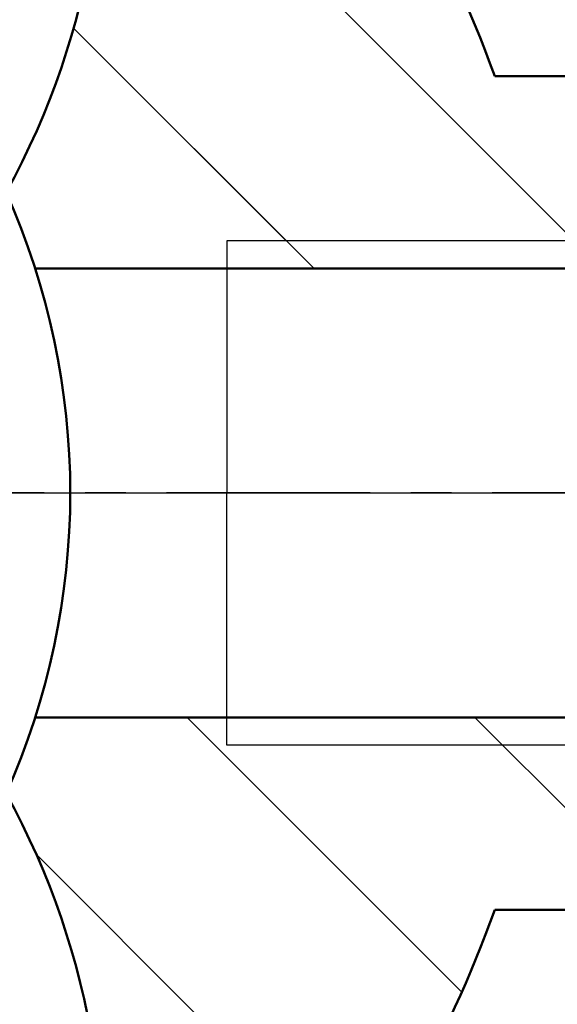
# Model space of a CAD drawing. Header units: millimetres. Extents: x 0 to 420, y -1 to 296.
# Tile 5 of 6: x 354 to 371, y 188 to 219. Entities that reach past the tile are written whole.
import ezdxf

# ---------------------------------------------------------------- set-up
doc = ezdxf.new("R2010")
doc.units = ezdxf.units.MM
doc.header["$LTSCALE"] = 0.2
doc.linetypes.add('CENTER', pattern=[50.800000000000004, 31.75, -6.35, 6.35, -6.35])
doc.layers.add('Thin Line', color=7, linetype='Continuous')
doc.layers.add('点划线', color=3, linetype='CENTER')
for name, color, linetype, lineweight in [('粗实线', 7, 'Continuous', 50), ('细实线', 7, 'Continuous', 25), ('阴影', 7, 'Continuous', 9)]:
    doc.layers.add(name, color=color, linetype=linetype, lineweight=lineweight)
doc.styles.add('尺寸数字', font='gbeitc.shx', dxfattribs={"bigfont": 'gbcbig.shx'})
doc.dimstyles.new("chang'an university", dxfattribs={"dimtxt": 3.5, "dimasz": 2.5, "dimexe": 2, "dimexo": 0, "dimtad": 1, "dimtoh": 1, "dimdec": 1, "dimdsep": 46, "dimtxsty": '尺寸数字', "dimcen": 2.5, "dimclrd": 256, "dimclre": 256, "dimclrt": 256, "dimadec": 0, "dimazin": 0, "dimtfac": 1, "dimtdec": 1, "dimtmove": 1, "dimatfit": 3, "dimfxl": 1, "dimlwd": -1, "dimlwe": -1, "dimarcsym": 0})
pattern_1 = [(135, (0, 0), (-4.490128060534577, -4.490128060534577), [])]

# ---------------------------------------------------------------- blocks, each defined once
blk = doc.blocks.new('*D51')
at = {"layer": 'Defpoints', "color": 0, "transparency": 16777216}
for p in [(332.8651389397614, 204.2747535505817), (332.8651389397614, 140.2747535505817), (407.7234465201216, 140.2747535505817)]:
    blk.add_point(p, dxfattribs=at)
at = {"layer": 'Thin Line', "transparency": 16777216}
for p, q in [((332.8651389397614, 204.2747535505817), (409.7234465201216, 204.2747535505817)), ((407.7234465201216, 201.7747535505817), (407.7234465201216, 142.7747535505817)), ((332.8651389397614, 140.2747535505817), (409.7234465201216, 140.2747535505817))]:
    blk.add_line(p, q, dxfattribs=at)
for points in [[(407.3067798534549, 201.7747535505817), (408.1401131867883, 201.7747535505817), (407.7234465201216, 204.2747535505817)], [(407.3067798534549, 142.7747535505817), (408.1401131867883, 142.7747535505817), (407.7234465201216, 140.2747535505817)]]:
    blk.add_solid(points, dxfattribs=at)
at = {"layer": 'Thin Line', "transparency": 16777216, "insert": (405.3484465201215, 172.2747535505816), "char_height": 3.5, "attachment_point": 5, "rotation": 90, "style": '尺寸数字'}
blk.add_mtext('64', dxfattribs=at)

msp = doc.modelspace()

# ---------------------------------------------------------------- hatches: boundary and pattern name
at = {"layer": '阴影'}
h = msp.add_hatch(dxfattribs=at)
h.set_pattern_fill('ANSI31', color=256, scale=2, angle=90)
h.set_pattern_definition(pattern_1)
h.paths.add_polyline_path([(273.0217231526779, 153.2747535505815), (268.0217231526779, 153.2747535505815), (268.0217231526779, 154.2747535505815), (264.8651389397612, 154.2747535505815), (264.8651389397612, 140.2747535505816), (269.8651389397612, 140.2747535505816), (273.0217231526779, 140.2747535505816)])
edge = h.paths.add_edge_path()
edge.add_spline(control_points=[(289.4954200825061, 140.2747535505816), (289.5154570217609, 140.6325850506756), (289.6246279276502, 142.582223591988), (286.5308487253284, 145.7703418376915), (290.3162779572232, 150.373293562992), (288.3706621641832, 153.0527010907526), (287.4805361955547, 154.2747535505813)], knot_values=[0.01168746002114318, 0.01168746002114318, 0.01168746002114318, 0.01168746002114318, 1.077660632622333, 5.819623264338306, 10.73736363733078, 14.86233292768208, 14.86233292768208, 14.86233292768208, 14.86233292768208], degree=3, periodic=0)
edge.add_line((287.4805361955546, 154.2747535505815), (286.0217231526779, 154.2747535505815))
edge.add_line((286.0217231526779, 154.2747535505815), (286.0217231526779, 153.2747535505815))
edge.add_line((286.0217231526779, 153.2747535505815), (281.0217231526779, 153.2747535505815))
edge.add_line((281.0217231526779, 153.2747535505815), (281.0217231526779, 140.2747535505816))
edge.add_line((281.0217231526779, 140.2747535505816), (289.4954200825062, 140.2747535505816))
h.paths.add_polyline_path([(360.0570602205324, 241.9721879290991), (360.1274867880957, 242.240201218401), (360.114403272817, 242.1925857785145), (360.0976165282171, 242.1299415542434), (360.0811237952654, 242.0669094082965), (360.0649031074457, 242.0035029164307)])
h.paths.add_polyline_path([(363.2444513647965, 245.178627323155), (363.5332599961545, 245.2573100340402), (363.5233701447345, 245.2547765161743), (363.4555205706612, 245.2369708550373), (363.3880690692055, 245.2188310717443), (363.3210263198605, 245.2003482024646), (363.2544030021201, 245.1815132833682)])
h.paths.add_polyline_path([(362.9617679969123, 245.092635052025), (363.2398595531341, 245.1772957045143), (363.1882097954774, 245.1623173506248), (363.1224573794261, 245.142751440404), (363.0571564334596, 245.1228065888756), (362.9923176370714, 245.1024738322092)])
h.paths.add_polyline_path([(363.537869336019, 245.2584908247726), (363.8313066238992, 245.3304889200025), (363.7985355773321, 245.3228372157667), (363.729200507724, 245.3062784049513), (363.6602207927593, 245.289421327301), (363.5916071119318, 245.2722570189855)])
h.paths.add_polyline_path([(362.6841955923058, 244.9978270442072), (362.954397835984, 245.0902614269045), (362.9279516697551, 245.0817442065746), (362.864069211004, 245.0606087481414), (362.8006809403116, 245.0390584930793), (362.7377975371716, 245.0170844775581)])
h.paths.add_polyline_path([(363.8393013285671, 245.332355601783), (364.1396068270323, 245.3992083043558), (364.0792158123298, 245.3862690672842), (364.0085661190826, 245.3708136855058), (363.9382290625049, 245.3550958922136), (363.8682153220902, 245.3391067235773)])
h.paths.add_polyline_path([(362.4192290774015, 244.8955319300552), (362.6812362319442, 244.9967638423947), (362.6754296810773, 244.9946777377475), (362.6135880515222, 244.9718293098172), (362.5522833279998, 244.9485302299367), (362.4915261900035, 244.9247715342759), (362.431327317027, 244.9005442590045)])
h.paths.add_polyline_path([(364.1431536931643, 245.3999682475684), (364.4511194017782, 245.4627138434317), (364.4367800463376, 245.4599235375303), (364.3647273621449, 245.4456457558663), (364.2929339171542, 245.4311503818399), (364.221410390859, 245.416428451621), (364.1501674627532, 245.4014710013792)])
h.paths.add_polyline_path([(362.1656634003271, 244.7844656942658), (362.4141511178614, 244.8934281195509), (362.3716973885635, 244.8758394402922), (362.3126470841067, 244.8506481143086), (362.25418708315, 244.8249613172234), (362.1963280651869, 244.7987700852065)])
h.paths.add_polyline_path([(364.4572108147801, 245.4638991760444), (364.7663245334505, 245.5221299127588), (364.7273695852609, 245.5150380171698), (364.6543867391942, 245.5015409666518), (364.5816204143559, 245.4878621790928), (364.5090812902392, 245.4739926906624)])
h.paths.add_polyline_path([(361.9200322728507, 244.661838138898), (362.1593030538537, 244.7814987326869), (362.1390807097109, 244.7720654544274), (362.0824556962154, 244.7448384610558), (362.026463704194, 244.7170801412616), (361.9711154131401, 244.6887815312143)])
h.paths.add_polyline_path([(364.7745170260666, 245.523621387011), (365.0895966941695, 245.5791535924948), (365.0212525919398, 245.5673881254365), (364.9475104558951, 245.55452838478), (364.8739421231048, 245.5415227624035), (364.8005582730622, 245.5283622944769)])
h.paths.add_polyline_path([(361.691250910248, 244.5307297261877), (361.9187427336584, 244.6611579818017), (361.9164215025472, 244.6599336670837), (361.8623926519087, 244.6305275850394), (361.8090395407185, 244.6005543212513), (361.7563728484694, 244.5700049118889), (361.7044032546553, 244.538870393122)])
h.paths.add_polyline_path([(365.0915844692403, 245.5794957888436), (365.4112209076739, 245.6329182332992), (365.3921965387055, 245.6298123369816), (365.3177455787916, 245.6175475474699), (365.2434150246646, 245.6051816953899), (365.169215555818, 245.5927058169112), (365.0951578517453, 245.5801109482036)])
h.paths.add_polyline_path([(361.4747941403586, 244.3878411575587), (361.6862533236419, 244.5276364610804), (361.6531414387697, 244.5071418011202), (361.6025980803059, 244.4748101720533), (361.5527838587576, 244.441866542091), (361.5037094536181, 244.408301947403)])
h.paths.add_polyline_path([(365.4186380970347, 245.6341291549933), (365.7360402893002, 245.6851945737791), (365.6909908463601, 245.67804014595), (365.6161650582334, 245.6660899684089), (365.5414169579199, 245.6540745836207), (365.4667572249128, 245.6419850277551)])
h.paths.add_polyline_path([(361.2694899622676, 244.2305819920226), (361.4697451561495, 244.3842684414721), (361.4553855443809, 244.374107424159), (361.4078228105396, 244.3392740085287), (361.3610319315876, 244.3037927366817), (361.3150235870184, 244.2676546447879), (361.2698084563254, 244.2308507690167)])
h.paths.add_polyline_path([(365.7443269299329, 245.6865105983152), (366.065911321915, 245.7371266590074), (365.990857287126, 245.725368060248), (365.9158275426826, 245.7135890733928), (365.840832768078, 245.7017807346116), (365.765883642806, 245.6899340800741)])
h.paths.add_polyline_path([(361.0842952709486, 244.0642556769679), (361.2693022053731, 244.2304235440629), (361.2253972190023, 244.1933721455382), (361.1818005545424, 244.1552098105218), (361.1390291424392, 244.1163548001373), (361.0970936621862, 244.0767981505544)])
h.paths.add_polyline_path([(360.912998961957, 243.8827349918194), (361.0799200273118, 244.0599679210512), (361.0560047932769, 244.0365308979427), (361.0157732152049, 243.9955440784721), (360.9764096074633, 243.9538287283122), (360.9379246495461, 243.9113758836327)])
h.paths.add_polyline_path([(359.3756743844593, 239.2835796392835), (359.3869769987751, 239.3161292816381), (359.3714476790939, 239.2726977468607)])
h.paths.add_polyline_path([(360.7571630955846, 243.685055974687), (360.9094421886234, 243.8786480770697), (360.9003290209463, 243.8681765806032), (360.8636334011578, 243.8242218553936), (360.8278484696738, 243.7795027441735), (360.7929849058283, 243.7340102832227), (360.7590474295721, 243.6877396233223)])
h.paths.add_polyline_path([(359.4866732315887, 239.6168153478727), (359.4978876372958, 239.653921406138), (359.4889560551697, 239.6251452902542), (359.4899395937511, 239.6280990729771)])
h.paths.add_polyline_path([(360.6212010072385, 243.4766025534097), (360.7561312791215, 243.6835864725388), (360.7260190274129, 243.6407009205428), (360.6938777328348, 243.5929077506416), (360.6626015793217, 243.544373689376), (360.6321686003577, 243.4951123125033)])
h.paths.add_polyline_path([(359.5920754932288, 239.9805369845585), (359.5958295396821, 239.9945730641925), (359.5924573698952, 239.9822491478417), (359.5929719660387, 239.9840268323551)])
h.paths.add_polyline_path([(360.4989923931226, 243.2524838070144), (360.6178682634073, 243.4709779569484), (360.6025568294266, 243.4451371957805), (360.5737443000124, 243.3944619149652), (360.545709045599, 243.3431000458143), (360.5184290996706, 243.2910651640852)])
h.paths.add_polyline_path([(359.6880664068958, 240.3542166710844), (359.7001071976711, 240.4047403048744), (359.6835485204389, 240.3363872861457), (359.685031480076, 240.3424021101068)])
h.paths.add_polyline_path([(360.3900732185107, 243.0152207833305), (360.4968456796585, 243.2482226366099), (360.4918824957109, 243.2383708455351), (360.4660472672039, 243.1850306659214), (360.4409014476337, 243.1310582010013), (360.4164230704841, 243.0764670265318), (360.3925901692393, 243.0212707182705)])
h.paths.add_polyline_path([(359.7702951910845, 240.7060494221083), (359.7791831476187, 240.74570960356), (359.7637903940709, 240.6776671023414), (359.7697464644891, 240.703709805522)])
h.paths.add_polyline_path([(360.2942919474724, 242.7698132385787), (360.3888216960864, 243.0122125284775), (360.369380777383, 242.9654828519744), (360.3467729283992, 242.9091170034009), (360.324744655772, 242.8521867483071), (360.3032739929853, 242.7947056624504)])
h.paths.add_polyline_path([(359.8296464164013, 240.9727044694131), (359.8393009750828, 241.0167155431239), (359.8244455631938, 240.9491658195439)])
h.paths.add_polyline_path([(359.8470463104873, 241.0520232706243), (359.9227762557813, 241.3967572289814), (359.9128260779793, 241.3518356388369), (359.898148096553, 241.2852073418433), (359.8834785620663, 241.218367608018), (359.8687955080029, 241.1513300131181), (359.8540769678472, 241.084108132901), (359.8393009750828, 241.0167155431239)])
h.paths.add_polyline_path([(360.2072874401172, 242.5114214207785), (360.2918813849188, 242.7631327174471), (360.2823389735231, 242.736687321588), (360.2619176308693, 242.6781453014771), (360.2419879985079, 242.619093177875), (360.2225281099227, 242.5595445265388)])
h.paths.add_polyline_path([(359.9242653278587, 241.4034798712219), (359.9883494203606, 241.6866336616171), (359.9871115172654, 241.6813304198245), (359.9720618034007, 241.6159629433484), (359.9571303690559, 241.5503161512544), (359.9422952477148, 241.4844036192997), (359.9275344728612, 241.4182389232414)])
h.paths.add_polyline_path([(360.1287450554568, 242.2447804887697), (360.2060704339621, 242.5075786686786), (360.2035159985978, 242.4995129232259), (360.1849296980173, 242.4390119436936), (360.166747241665, 242.3780551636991), (360.1489466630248, 242.3166561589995), (360.1315059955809, 242.2548285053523)])
h.paths.add_polyline_path([(359.989015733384, 241.689488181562), (360.055219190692, 241.9648370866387), (360.0489324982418, 241.9397356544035), (360.0331900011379, 241.875621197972), (360.0176536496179, 241.8111731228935), (360.0023014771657, 241.7464050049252)])
edge = h.paths.add_edge_path()
edge.add_arc((332.8651389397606, 204.2747535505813), 38.50000000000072, 10.47568169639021, 33.0557311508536)
edge.add_line((365.1335445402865, 225.2747535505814), (362.5244557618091, 225.2747535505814))
edge.add_arc((332.5244557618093, 225.2747535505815), 29.99999999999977, 0, 27.07165323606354)
edge.add_line((359.237597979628, 238.9278862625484), (359.2409197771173, 238.9356237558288))
edge.add_line((359.2409197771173, 238.9356237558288), (359.2451930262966, 238.9453280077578))
edge.add_line((359.2451930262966, 238.9453280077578), (359.2603518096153, 238.9828936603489))
edge.add_line((359.2603518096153, 238.9828936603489), (359.2328997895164, 238.9169427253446))
edge.add_line((359.2328997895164, 238.9169427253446), (359.2047005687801, 238.8512580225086))
edge.add_line((359.2047005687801, 238.8512580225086), (359.1757595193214, 238.7858583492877))
edge.add_line((359.1757595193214, 238.7858583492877), (359.1460828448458, 238.7207626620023))
edge.add_line((359.1460828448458, 238.7207626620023), (359.1156767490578, 238.6559899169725))
edge.add_line((359.1156767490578, 238.6559899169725), (359.0845474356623, 238.5915590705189))
edge.add_line((359.0845474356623, 238.5915590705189), (359.0527011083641, 238.5274890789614))
edge.add_line((359.0527011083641, 238.5274890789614), (359.0201439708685, 238.4637988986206))
edge.add_line((359.0201439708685, 238.4637988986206), (358.9868822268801, 238.4005074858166))
edge.add_line((358.9868822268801, 238.4005074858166), (358.9529220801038, 238.3376337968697))
edge.add_line((358.9529220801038, 238.3376337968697), (358.9182697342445, 238.2751967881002))
edge.add_line((358.9182697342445, 238.2751967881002), (358.8829313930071, 238.2132154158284))
edge.add_line((358.8829313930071, 238.2132154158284), (358.8469132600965, 238.1517086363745))
edge.add_line((358.8469132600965, 238.1517086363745), (358.8102215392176, 238.0906954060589))
edge.add_line((358.8102215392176, 238.0906954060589), (358.7728624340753, 238.0301946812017))
edge.add_line((358.7728624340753, 238.0301946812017), (358.7348421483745, 237.9702254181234))
edge.add_line((358.7348421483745, 237.9702254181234), (358.69616688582, 237.910806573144))
edge.add_line((358.69616688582, 237.910806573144), (358.6568428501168, 237.851957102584))
edge.add_line((358.6568428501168, 237.851957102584), (358.6168762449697, 237.7936959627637))
edge.add_line((358.6168762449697, 237.7936959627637), (358.5762732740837, 237.7360421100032))
edge.add_line((358.5762732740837, 237.7360421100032), (358.5350401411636, 237.6790145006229))
edge.add_line((358.5350401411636, 237.6790145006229), (358.4931830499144, 237.622632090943))
edge.add_line((358.4931830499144, 237.622632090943), (358.4507082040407, 237.5669138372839))
edge.add_line((358.4507082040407, 237.5669138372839), (358.4076218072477, 237.5118786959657))
edge.add_line((358.4076218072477, 237.5118786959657), (358.3639300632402, 237.4575456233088))
edge.add_line((358.3639300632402, 237.4575456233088), (358.319639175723, 237.4039335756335))
edge.add_line((358.319639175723, 237.4039335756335), (358.2747553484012, 237.3510615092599))
edge.add_line((358.2747553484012, 237.3510615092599), (358.2292847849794, 237.2989483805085))
edge.add_line((358.2292847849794, 237.2989483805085), (358.1832336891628, 237.2476131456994))
edge.add_line((358.1832336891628, 237.2476131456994), (358.136608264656, 237.197074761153))
edge.add_line((358.136608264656, 237.197074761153), (358.0894147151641, 237.1473521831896))
edge.add_line((358.0894147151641, 237.1473521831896), (358.041659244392, 237.0984643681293))
edge.add_line((358.041659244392, 237.0984643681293), (357.9933480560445, 237.0504302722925))
edge.add_line((357.9933480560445, 237.0504302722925), (357.9444873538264, 237.0032688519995))
edge.add_line((357.9444873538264, 237.0032688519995), (357.8950833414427, 236.9569990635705))
edge.add_line((357.8950833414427, 236.9569990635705), (357.8451422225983, 236.9116398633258))
edge.add_line((357.8451422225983, 236.9116398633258), (357.794670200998, 236.8672102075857))
edge.add_line((357.794670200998, 236.8672102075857), (357.7436734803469, 236.8237290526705))
edge.add_line((357.7436734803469, 236.8237290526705), (357.6921582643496, 236.7812153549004))
edge.add_line((357.6921582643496, 236.7812153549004), (357.6401307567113, 236.7396880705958))
edge.add_line((357.6401307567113, 236.7396880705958), (357.5875971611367, 236.6991661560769))
edge.add_line((357.5875971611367, 236.6991661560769), (357.5345636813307, 236.6596685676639))
edge.add_line((357.5345636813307, 236.6596685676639), (357.4810365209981, 236.6212142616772))
edge.add_line((357.4810365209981, 236.6212142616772), (357.427021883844, 236.583822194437))
edge.add_line((357.427021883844, 236.583822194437), (357.3725259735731, 236.5475113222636))
edge.add_line((357.3725259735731, 236.5475113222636), (357.3175549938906, 236.5123006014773))
edge.add_line((357.3175549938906, 236.5123006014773), (357.262115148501, 236.4782089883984))
edge.add_line((357.262115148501, 236.4782089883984), (357.2062126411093, 236.4452554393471))
edge.add_line((357.2062126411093, 236.4452554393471), (357.1498536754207, 236.4134589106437))
edge.add_line((357.1498536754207, 236.4134589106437), (357.0930444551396, 236.3828383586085))
edge.add_line((357.0930444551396, 236.3828383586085), (357.0357911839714, 236.3534127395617))
edge.add_line((357.0357911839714, 236.3534127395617), (356.9781000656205, 236.3252010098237))
edge.add_line((356.9781000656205, 236.3252010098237), (356.9199773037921, 236.2982221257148))
edge.add_line((356.9199773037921, 236.2982221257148), (356.8614291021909, 236.2724950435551))
edge.add_line((356.8614291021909, 236.2724950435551), (356.8024616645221, 236.248038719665))
edge.add_line((356.8024616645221, 236.248038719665), (356.7430811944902, 236.2248721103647))
edge.add_line((356.7430811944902, 236.2248721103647), (356.6832938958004, 236.2030141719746))
edge.add_line((356.6832938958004, 236.2030141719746), (356.6231059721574, 236.1824838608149))
edge.add_line((356.6231059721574, 236.1824838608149), (356.5625236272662, 236.1633001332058))
edge.add_line((356.5625236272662, 236.1633001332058), (356.5015530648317, 236.1454819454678))
edge.add_line((356.5015530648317, 236.1454819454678), (356.4402004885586, 236.1290482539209))
edge.add_line((356.4402004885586, 236.1290482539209), (356.3784724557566, 236.1140138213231))
edge.add_line((356.3784724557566, 236.1140138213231), (356.3163787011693, 236.1003557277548))
edge.add_line((356.3163787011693, 236.1003557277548), (356.2539306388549, 236.0880311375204))
edge.add_line((356.2539306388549, 236.0880311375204), (356.1911396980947, 236.0769970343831))
edge.add_line((356.1911396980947, 236.0769970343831), (356.1280173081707, 236.0672104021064))
edge.add_line((356.1280173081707, 236.0672104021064), (356.064574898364, 236.0586282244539))
edge.add_line((356.064574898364, 236.0586282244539), (356.0008238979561, 236.0512074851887))
edge.add_line((356.0008238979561, 236.0512074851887), (355.9367757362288, 236.0449051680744))
edge.add_line((355.9367757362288, 236.0449051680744), (355.8724418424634, 236.0396782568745))
edge.add_line((355.8724418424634, 236.0396782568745), (355.8078336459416, 236.0354837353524))
edge.add_line((355.8078336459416, 236.0354837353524), (355.7429625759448, 236.0322785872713))
edge.add_line((355.7429625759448, 236.0322785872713), (355.6778400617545, 236.030019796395))
edge.add_line((355.6778400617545, 236.030019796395), (355.6124775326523, 236.0286643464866))
edge.add_line((355.6124775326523, 236.0286643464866), (355.5468864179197, 236.0281692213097))
edge.add_line((355.5468864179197, 236.0281692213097), (355.4810781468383, 236.0284914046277))
edge.add_line((355.4810781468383, 236.0284914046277), (355.4150641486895, 236.029587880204))
edge.add_line((355.4150641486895, 236.029587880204), (355.3488558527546, 236.0314156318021))
edge.add_line((355.3488558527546, 236.0314156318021), (355.2824646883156, 236.0339316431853))
edge.add_line((355.2824646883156, 236.0339316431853), (355.2159020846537, 236.0370928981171))
edge.add_line((355.2159020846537, 236.0370928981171), (355.1491794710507, 236.0408563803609))
edge.add_line((355.1491794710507, 236.0408563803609), (355.0823082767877, 236.0451790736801))
edge.add_line((355.0823082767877, 236.0451790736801), (355.0152999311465, 236.0500179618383))
edge.add_line((355.0152999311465, 236.0500179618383), (354.9481658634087, 236.0553300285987))
edge.add_line((354.9481658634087, 236.0553300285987), (354.8809175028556, 236.061072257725))
edge.add_line((354.8809175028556, 236.061072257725), (354.8135662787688, 236.0672016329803))
edge.add_line((354.8135662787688, 236.0672016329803), (354.74612362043, 236.0736751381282))
edge.add_line((354.74612362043, 236.0736751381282), (354.6786009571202, 236.0804497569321))
edge.add_line((354.6786009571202, 236.0804497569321), (354.6110097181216, 236.0874824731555))
edge.add_line((354.6110097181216, 236.0874824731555), (354.5433613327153, 236.0947302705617))
edge.add_line((354.5433613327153, 236.0947302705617), (354.4756672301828, 236.1021501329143))
edge.add_line((354.4756672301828, 236.1021501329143), (354.4079388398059, 236.1096990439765))
edge.add_line((354.4079388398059, 236.1096990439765), (354.3401875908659, 236.1173339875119))
edge.add_line((354.3401875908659, 236.1173339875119), (354.2724249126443, 236.1250119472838))
edge.add_arc((332.8651389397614, 225.2747535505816), 23.99999999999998, -28.95529060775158, 26.87811880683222, ccw=False)
edge.add_arc((332.8651389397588, 204.2747535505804), 23.00000000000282, 17.71893187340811, 24.070944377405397, ccw=False)
edge.add_line((354.774041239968, 211.2747535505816), (370.7234273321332, 211.2747535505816))
h = msp.add_hatch(dxfattribs=at)
h.set_pattern_fill('ANSI31', color=256, scale=2, angle=90)
h.set_pattern_definition(pattern_1)
h.paths.add_polyline_path([(360.0570602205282, 241.9721879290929), (360.1274867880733, 242.2402012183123), (360.114403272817, 242.1925857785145), (360.0976165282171, 242.1299415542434), (360.0811237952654, 242.0669094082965), (360.0649031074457, 242.0035029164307)])
h.paths.add_polyline_path([(363.2444513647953, 245.178627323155), (363.5332599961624, 245.2573100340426), (363.5233701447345, 245.2547765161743), (363.4555205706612, 245.2369708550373), (363.3880690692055, 245.2188310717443), (363.3210263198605, 245.2003482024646), (363.2544030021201, 245.1815132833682)])
h.paths.add_polyline_path([(362.9617679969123, 245.0926350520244), (363.2398595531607, 245.1772957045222), (363.1882097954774, 245.1623173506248), (363.1224573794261, 245.142751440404), (363.0571564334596, 245.1228065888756), (362.9923176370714, 245.1024738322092)])
h.paths.add_polyline_path([(363.5378693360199, 245.258490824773), (363.831306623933, 245.3304889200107), (363.7985355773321, 245.3228372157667), (363.729200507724, 245.3062784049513), (363.6602207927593, 245.289421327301), (363.5916071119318, 245.2722570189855)])
h.paths.add_polyline_path([(362.6841955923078, 244.9978270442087), (362.9543978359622, 245.0902614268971), (362.9279516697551, 245.0817442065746), (362.864069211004, 245.0606087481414), (362.8006809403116, 245.0390584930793), (362.7377975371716, 245.0170844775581)])
h.paths.add_polyline_path([(363.8393013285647, 245.3323556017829), (364.1396068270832, 245.3992083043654), (364.0792158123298, 245.3862690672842), (364.0085661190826, 245.3708136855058), (363.9382290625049, 245.3550958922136), (363.8682153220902, 245.3391067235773)])
h.paths.add_polyline_path([(362.4192290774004, 244.8955319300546), (362.6812362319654, 244.9967638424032), (362.6754296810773, 244.9946777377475), (362.6135880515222, 244.9718293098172), (362.5522833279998, 244.9485302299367), (362.4915261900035, 244.9247715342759), (362.431327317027, 244.9005442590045)])
h.paths.add_polyline_path([(364.1431536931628, 245.3999682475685), (364.4511194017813, 245.4627138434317), (364.4367800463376, 245.4599235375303), (364.3647273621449, 245.4456457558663), (364.2929339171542, 245.4311503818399), (364.221410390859, 245.416428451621), (364.1501674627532, 245.4014710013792)])
h.paths.add_polyline_path([(362.1656634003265, 244.7844656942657), (362.4141511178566, 244.8934281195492), (362.3716973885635, 244.8758394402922), (362.3126470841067, 244.8506481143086), (362.25418708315, 244.8249613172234), (362.1963280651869, 244.7987700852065)])
h.paths.add_polyline_path([(364.4572108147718, 245.4638991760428), (364.7663245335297, 245.5221299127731), (364.7273695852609, 245.5150380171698), (364.6543867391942, 245.5015409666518), (364.5816204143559, 245.4878621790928), (364.5090812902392, 245.4739926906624)])
h.paths.add_polyline_path([(361.9200322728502, 244.6618381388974), (362.1593030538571, 244.7814987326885), (362.1390807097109, 244.7720654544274), (362.0824556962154, 244.7448384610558), (362.026463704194, 244.7170801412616), (361.9711154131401, 244.6887815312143)])
h.paths.add_polyline_path([(364.7745170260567, 245.5236213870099), (365.0895966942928, 245.5791535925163), (365.0212525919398, 245.5673881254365), (364.9475104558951, 245.55452838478), (364.8739421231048, 245.5415227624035), (364.8005582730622, 245.5283622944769)])
h.paths.add_polyline_path([(361.6912509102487, 244.5307297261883), (361.9187427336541, 244.6611579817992), (361.9164215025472, 244.6599336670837), (361.8623926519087, 244.6305275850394), (361.8090395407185, 244.6005543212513), (361.7563728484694, 244.5700049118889), (361.7044032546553, 244.538870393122)])
h.paths.add_polyline_path([(365.0915844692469, 245.5794957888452), (365.4112209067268, 245.6329182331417), (365.3921965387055, 245.6298123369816), (365.3177455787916, 245.6175475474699), (365.2434150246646, 245.6051816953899), (365.169215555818, 245.5927058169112), (365.0951578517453, 245.5801109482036)])
h.paths.add_polyline_path([(361.4747941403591, 244.387841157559), (361.6862533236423, 244.5276364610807), (361.6531414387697, 244.5071418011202), (361.6025980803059, 244.4748101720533), (361.5527838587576, 244.441866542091), (361.5037094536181, 244.408301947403)])
h.paths.add_polyline_path([(365.4186380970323, 245.6341291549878), (365.7360402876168, 245.6851945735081), (365.6909908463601, 245.67804014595), (365.6161650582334, 245.6660899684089), (365.5414169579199, 245.6540745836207), (365.4667572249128, 245.6419850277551)])
h.paths.add_polyline_path([(361.2694899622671, 244.2305819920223), (361.4697451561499, 244.3842684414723), (361.4553855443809, 244.374107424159), (361.4078228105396, 244.3392740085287), (361.3610319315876, 244.3037927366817), (361.3150235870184, 244.2676546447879), (361.2698084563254, 244.2308507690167)])
h.paths.add_polyline_path([(365.7443269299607, 245.6865105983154), (366.065911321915, 245.7371266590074), (365.990857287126, 245.725368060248), (365.9158275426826, 245.7135890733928), (365.840832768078, 245.7017807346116), (365.765883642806, 245.6899340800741)])
h.paths.add_polyline_path([(361.0842952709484, 244.0642556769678), (361.2693022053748, 244.230423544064), (361.2253972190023, 244.1933721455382), (361.1818005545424, 244.1552098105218), (361.1390291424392, 244.1163548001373), (361.0970936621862, 244.0767981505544)])
h.paths.add_polyline_path([(360.9129989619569, 243.8827349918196), (361.0799200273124, 244.0599679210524), (361.0560047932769, 244.0365308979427), (361.0157732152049, 243.9955440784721), (360.9764096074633, 243.9538287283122), (360.9379246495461, 243.9113758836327)])
h.paths.add_polyline_path([(359.3756743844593, 239.2835796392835), (359.3869769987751, 239.3161292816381), (359.3714476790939, 239.2726977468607)])
h.paths.add_polyline_path([(360.7571630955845, 243.6850559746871), (360.9094421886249, 243.8786480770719), (360.9003290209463, 243.8681765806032), (360.8636334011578, 243.8242218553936), (360.8278484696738, 243.7795027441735), (360.7929849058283, 243.7340102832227), (360.7590474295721, 243.6877396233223)])
h.paths.add_polyline_path([(359.4866732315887, 239.6168153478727), (359.4978876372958, 239.653921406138), (359.4889560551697, 239.6251452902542), (359.4899395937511, 239.6280990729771)])
h.paths.add_polyline_path([(360.6212010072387, 243.4766025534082), (360.7561312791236, 243.6835864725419), (360.7260190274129, 243.6407009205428), (360.6938777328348, 243.5929077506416), (360.6626015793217, 243.544373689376), (360.6321686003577, 243.4951123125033)])
h.paths.add_polyline_path([(359.5920754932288, 239.9805369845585), (359.5958295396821, 239.9945730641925), (359.5924573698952, 239.9822491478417), (359.5929719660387, 239.9840268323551)])
h.paths.add_polyline_path([(360.498992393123, 243.2524838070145), (360.6178682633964, 243.4709779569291), (360.6025568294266, 243.4451371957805), (360.5737443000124, 243.3944619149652), (360.545709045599, 243.3431000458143), (360.5184290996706, 243.2910651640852)])
h.paths.add_polyline_path([(359.6880664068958, 240.3542166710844), (359.7001071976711, 240.4047403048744), (359.6835485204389, 240.3363872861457), (359.685031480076, 240.3424021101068)])
h.paths.add_polyline_path([(360.3900732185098, 243.0152207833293), (360.4968456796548, 243.248222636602), (360.4918824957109, 243.2383708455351), (360.4660472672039, 243.1850306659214), (360.4409014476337, 243.1310582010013), (360.4164230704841, 243.0764670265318), (360.3925901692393, 243.0212707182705)])
h.paths.add_polyline_path([(359.7702951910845, 240.7060494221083), (359.7791831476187, 240.74570960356), (359.7637903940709, 240.6776671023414), (359.7697464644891, 240.703709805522)])
h.paths.add_polyline_path([(360.2942919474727, 242.76981323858), (360.3888216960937, 243.0122125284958), (360.369380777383, 242.9654828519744), (360.3467729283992, 242.9091170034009), (360.324744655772, 242.8521867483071), (360.3032739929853, 242.7947056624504)])
h.paths.add_polyline_path([(359.8296464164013, 240.9727044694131), (359.8393009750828, 241.0167155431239), (359.8244455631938, 240.9491658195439)])
h.paths.add_polyline_path([(359.8470463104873, 241.0520232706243), (359.9227762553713, 241.3967572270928), (359.9128260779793, 241.3518356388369), (359.898148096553, 241.2852073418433), (359.8834785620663, 241.218367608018), (359.8687955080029, 241.1513300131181), (359.8540769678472, 241.084108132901), (359.8393009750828, 241.0167155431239)])
h.paths.add_polyline_path([(360.2072874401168, 242.5114214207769), (360.2918813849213, 242.7631327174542), (360.2823389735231, 242.736687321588), (360.2619176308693, 242.6781453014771), (360.2419879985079, 242.619093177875), (360.2225281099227, 242.5595445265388)])
h.paths.add_polyline_path([(359.9242653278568, 241.4034798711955), (359.988349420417, 241.6866336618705), (359.9871115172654, 241.6813304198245), (359.9720618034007, 241.6159629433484), (359.9571303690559, 241.5503161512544), (359.9422952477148, 241.4844036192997), (359.9275344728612, 241.4182389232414)])
h.paths.add_polyline_path([(360.128745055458, 242.24478048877), (360.2060704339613, 242.5075786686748), (360.2035159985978, 242.4995129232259), (360.1849296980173, 242.4390119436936), (360.166747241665, 242.3780551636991), (360.1489466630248, 242.3166561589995), (360.1315059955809, 242.2548285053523)])
h.paths.add_polyline_path([(359.9890157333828, 241.6894881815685), (360.0552191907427, 241.9648370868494), (360.0489324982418, 241.9397356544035), (360.0331900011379, 241.875621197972), (360.0176536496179, 241.8111731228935), (360.0023014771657, 241.7464050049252)])
edge = h.paths.add_edge_path()
edge.add_line((380.8651389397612, 217.2747535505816), (369.1039303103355, 217.2747535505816))
edge.add_arc((332.8651389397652, 204.2747535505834), 38.49999999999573, 19.73451489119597, 33.05573115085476)
edge.add_line((365.1335445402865, 225.2747535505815), (362.5244557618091, 225.2747535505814))
edge.add_arc((332.5244557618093, 225.2747535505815), 29.99999999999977, 0, 27.07165323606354)
edge.add_line((359.237597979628, 238.9278862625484), (359.2409197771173, 238.9356237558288))
edge.add_line((359.2409197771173, 238.9356237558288), (359.2451930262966, 238.9453280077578))
edge.add_line((359.2451930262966, 238.9453280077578), (359.2603518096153, 238.9828936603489))
edge.add_line((359.2603518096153, 238.9828936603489), (359.2328997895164, 238.9169427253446))
edge.add_line((359.2328997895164, 238.9169427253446), (359.2047005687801, 238.8512580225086))
edge.add_line((359.2047005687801, 238.8512580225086), (359.1757595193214, 238.7858583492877))
edge.add_line((359.1757595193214, 238.7858583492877), (359.1460828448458, 238.7207626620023))
edge.add_line((359.1460828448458, 238.7207626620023), (359.1156767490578, 238.6559899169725))
edge.add_line((359.1156767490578, 238.6559899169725), (359.0845474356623, 238.5915590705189))
edge.add_line((359.0845474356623, 238.5915590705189), (359.0527011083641, 238.5274890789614))
edge.add_line((359.0527011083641, 238.5274890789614), (359.0201439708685, 238.4637988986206))
edge.add_line((359.0201439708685, 238.4637988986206), (358.9868822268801, 238.4005074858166))
edge.add_line((358.9868822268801, 238.4005074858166), (358.9529220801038, 238.3376337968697))
edge.add_line((358.9529220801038, 238.3376337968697), (358.9182697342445, 238.2751967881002))
edge.add_line((358.9182697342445, 238.2751967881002), (358.8829313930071, 238.2132154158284))
edge.add_line((358.8829313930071, 238.2132154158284), (358.8469132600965, 238.1517086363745))
edge.add_line((358.8469132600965, 238.1517086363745), (358.8102215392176, 238.0906954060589))
edge.add_line((358.8102215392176, 238.0906954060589), (358.7728624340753, 238.0301946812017))
edge.add_line((358.7728624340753, 238.0301946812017), (358.7348421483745, 237.9702254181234))
edge.add_line((358.7348421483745, 237.9702254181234), (358.69616688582, 237.910806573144))
edge.add_line((358.69616688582, 237.910806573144), (358.6568428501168, 237.851957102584))
edge.add_line((358.6568428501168, 237.851957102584), (358.6168762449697, 237.7936959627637))
edge.add_line((358.6168762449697, 237.7936959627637), (358.5762732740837, 237.7360421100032))
edge.add_line((358.5762732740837, 237.7360421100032), (358.5350401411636, 237.6790145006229))
edge.add_line((358.5350401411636, 237.6790145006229), (358.4931830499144, 237.622632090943))
edge.add_line((358.4931830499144, 237.622632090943), (358.4507082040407, 237.5669138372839))
edge.add_line((358.4507082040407, 237.5669138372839), (358.4076218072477, 237.5118786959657))
edge.add_line((358.4076218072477, 237.5118786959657), (358.3639300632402, 237.4575456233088))
edge.add_line((358.3639300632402, 237.4575456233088), (358.319639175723, 237.4039335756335))
edge.add_line((358.319639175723, 237.4039335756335), (358.2747553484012, 237.3510615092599))
edge.add_line((358.2747553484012, 237.3510615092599), (358.2292847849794, 237.2989483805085))
edge.add_line((358.2292847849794, 237.2989483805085), (358.1832336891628, 237.2476131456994))
edge.add_line((358.1832336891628, 237.2476131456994), (358.136608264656, 237.197074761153))
edge.add_line((358.136608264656, 237.197074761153), (358.0894147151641, 237.1473521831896))
edge.add_line((358.0894147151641, 237.1473521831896), (358.041659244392, 237.0984643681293))
edge.add_line((358.041659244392, 237.0984643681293), (357.9933480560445, 237.0504302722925))
edge.add_line((357.9933480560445, 237.0504302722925), (357.9444873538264, 237.0032688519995))
edge.add_line((357.9444873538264, 237.0032688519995), (357.8950833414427, 236.9569990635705))
edge.add_line((357.8950833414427, 236.9569990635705), (357.8451422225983, 236.9116398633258))
edge.add_line((357.8451422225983, 236.9116398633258), (357.794670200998, 236.8672102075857))
edge.add_line((357.794670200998, 236.8672102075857), (357.7436734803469, 236.8237290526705))
edge.add_line((357.7436734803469, 236.8237290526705), (357.6921582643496, 236.7812153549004))
edge.add_line((357.6921582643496, 236.7812153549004), (357.6401307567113, 236.7396880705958))
edge.add_line((357.6401307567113, 236.7396880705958), (357.5875971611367, 236.6991661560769))
edge.add_line((357.5875971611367, 236.6991661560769), (357.5345636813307, 236.6596685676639))
edge.add_line((357.5345636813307, 236.6596685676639), (357.4810365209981, 236.6212142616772))
edge.add_line((357.4810365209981, 236.6212142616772), (357.427021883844, 236.583822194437))
edge.add_line((357.427021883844, 236.583822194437), (357.3725259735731, 236.5475113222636))
edge.add_line((357.3725259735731, 236.5475113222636), (357.3175549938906, 236.5123006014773))
edge.add_line((357.3175549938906, 236.5123006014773), (357.262115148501, 236.4782089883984))
edge.add_line((357.262115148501, 236.4782089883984), (357.2062126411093, 236.4452554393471))
edge.add_line((357.2062126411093, 236.4452554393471), (357.1498536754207, 236.4134589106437))
edge.add_line((357.1498536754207, 236.4134589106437), (357.0930444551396, 236.3828383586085))
edge.add_line((357.0930444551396, 236.3828383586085), (357.0357911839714, 236.3534127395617))
edge.add_line((357.0357911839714, 236.3534127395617), (356.9781000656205, 236.3252010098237))
edge.add_line((356.9781000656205, 236.3252010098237), (356.9199773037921, 236.2982221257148))
edge.add_line((356.9199773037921, 236.2982221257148), (356.8614291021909, 236.2724950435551))
edge.add_line((356.8614291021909, 236.2724950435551), (356.8024616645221, 236.248038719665))
edge.add_line((356.8024616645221, 236.248038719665), (356.7430811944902, 236.2248721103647))
edge.add_line((356.7430811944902, 236.2248721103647), (356.6832938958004, 236.2030141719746))
edge.add_line((356.6832938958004, 236.2030141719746), (356.6231059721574, 236.1824838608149))
edge.add_line((356.6231059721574, 236.1824838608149), (356.5625236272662, 236.1633001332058))
edge.add_line((356.5625236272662, 236.1633001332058), (356.5015530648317, 236.1454819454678))
edge.add_line((356.5015530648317, 236.1454819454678), (356.4402004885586, 236.1290482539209))
edge.add_line((356.4402004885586, 236.1290482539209), (356.3784724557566, 236.1140138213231))
edge.add_line((356.3784724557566, 236.1140138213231), (356.3163787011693, 236.1003557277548))
edge.add_line((356.3163787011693, 236.1003557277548), (356.2539306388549, 236.0880311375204))
edge.add_line((356.2539306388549, 236.0880311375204), (356.1911396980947, 236.0769970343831))
edge.add_line((356.1911396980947, 236.0769970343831), (356.1280173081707, 236.0672104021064))
edge.add_line((356.1280173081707, 236.0672104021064), (356.064574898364, 236.0586282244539))
edge.add_line((356.064574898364, 236.0586282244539), (356.0008238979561, 236.0512074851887))
edge.add_line((356.0008238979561, 236.0512074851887), (355.9367757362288, 236.0449051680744))
edge.add_line((355.9367757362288, 236.0449051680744), (355.8724418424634, 236.0396782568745))
edge.add_line((355.8724418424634, 236.0396782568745), (355.8078336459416, 236.0354837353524))
edge.add_line((355.8078336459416, 236.0354837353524), (355.7429625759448, 236.0322785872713))
edge.add_line((355.7429625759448, 236.0322785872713), (355.6778400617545, 236.030019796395))
edge.add_line((355.6778400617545, 236.030019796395), (355.6124775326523, 236.0286643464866))
edge.add_line((355.6124775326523, 236.0286643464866), (355.5468864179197, 236.0281692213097))
edge.add_line((355.5468864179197, 236.0281692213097), (355.4810781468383, 236.0284914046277))
edge.add_line((355.4810781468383, 236.0284914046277), (355.4150641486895, 236.029587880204))
edge.add_line((355.4150641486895, 236.029587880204), (355.3488558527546, 236.0314156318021))
edge.add_line((355.3488558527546, 236.0314156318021), (355.2824646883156, 236.0339316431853))
edge.add_line((355.2824646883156, 236.0339316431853), (355.2159020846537, 236.0370928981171))
edge.add_line((355.2159020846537, 236.0370928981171), (355.1491794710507, 236.0408563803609))
edge.add_line((355.1491794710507, 236.0408563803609), (355.0823082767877, 236.0451790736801))
edge.add_line((355.0823082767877, 236.0451790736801), (355.0152999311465, 236.0500179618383))
edge.add_line((355.0152999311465, 236.0500179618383), (354.9481658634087, 236.0553300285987))
edge.add_line((354.9481658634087, 236.0553300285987), (354.8809175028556, 236.061072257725))
edge.add_line((354.8809175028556, 236.061072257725), (354.8135662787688, 236.0672016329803))
edge.add_line((354.8135662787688, 236.0672016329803), (354.74612362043, 236.0736751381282))
edge.add_line((354.74612362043, 236.0736751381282), (354.6786009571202, 236.0804497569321))
edge.add_line((354.6786009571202, 236.0804497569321), (354.6110097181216, 236.0874824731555))
edge.add_line((354.6110097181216, 236.0874824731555), (354.5433613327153, 236.0947302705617))
edge.add_line((354.5433613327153, 236.0947302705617), (354.4756672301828, 236.1021501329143))
edge.add_line((354.4756672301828, 236.1021501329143), (354.4079388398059, 236.1096990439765))
edge.add_line((354.4079388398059, 236.1096990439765), (354.3401875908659, 236.1173339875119))
edge.add_line((354.3401875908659, 236.1173339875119), (354.2724249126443, 236.1250119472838))
edge.add_arc((332.8651389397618, 225.2747535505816), 23.99999999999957, -28.95529060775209, 26.878118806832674, ccw=False)
edge.add_arc((332.8651389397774, 204.2747535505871), 22.99999999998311, 17.718931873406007, 24.07094437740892, ccw=False)
edge.add_line((354.774041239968, 211.2747535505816), (360.7535242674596, 211.2747535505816))
edge.add_line((360.7535242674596, 211.2747535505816), (360.7535242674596, 212.1449254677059))
edge.add_line((360.7535242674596, 212.1449254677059), (380.8651389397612, 212.1449254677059))
edge.add_line((380.8651389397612, 212.1449254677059), (380.8651389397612, 217.2747535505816))
h = msp.add_hatch(dxfattribs=at)
h.set_pattern_fill('ANSI31', color=256, scale=2, angle=90)
h.set_pattern_definition(pattern_1)
h.paths.add_polyline_path([(364.7139398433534, 169.2442923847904), (364.6866462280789, 169.2477194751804), (364.6899194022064, 169.2474519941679), (364.6525884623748, 169.2512719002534)])
h.paths.add_polyline_path([(360.3210516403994, 169.0213529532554), (359.9776940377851, 169.0287491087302), (360.0266387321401, 169.026571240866), (360.086927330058, 169.0244643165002), (360.1474377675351, 169.0229058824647), (360.2081642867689, 169.0218788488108), (360.2691011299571, 169.0213661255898)])
h.paths.add_polyline_path([(359.9748402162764, 169.0288760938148), (359.6399989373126, 169.0549665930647), (359.6698882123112, 169.0516881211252), (359.7287248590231, 169.0459313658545), (359.7878178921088, 169.0408256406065), (359.8471615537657, 169.0363538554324), (359.9067500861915, 169.0324989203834), (359.9665777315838, 169.0292437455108)])
h.paths.add_polyline_path([(360.6726912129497, 169.0295530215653), (360.323489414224, 169.0213523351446), (360.3302425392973, 169.021350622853), (360.3915827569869, 169.0218152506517), (360.4531160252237, 169.0227429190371), (360.5148365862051, 169.0241165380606), (360.5767386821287, 169.0259190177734), (360.6388165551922, 169.0281332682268)])
h.paths.add_polyline_path([(359.6349201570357, 169.0555236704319), (359.3090980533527, 169.1034143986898), (359.3225748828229, 169.1008573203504), (359.3797522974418, 169.0908354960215), (359.4372206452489, 169.0815672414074), (359.4949741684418, 169.0730354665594), (359.5530071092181, 169.0652230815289), (359.6113137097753, 169.058112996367)])
h.paths.add_polyline_path([(361.0315512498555, 169.050344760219), (360.6780124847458, 169.0297760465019), (360.7010644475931, 169.0307421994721), (360.763476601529, 169.0337287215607), (360.8260472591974, 169.0370757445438), (360.888770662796, 169.0407661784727), (360.9516410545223, 169.0447829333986), (361.0146526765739, 169.0491089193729)])
h.paths.add_polyline_path([(361.3960372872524, 169.0806648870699), (361.0363019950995, 169.0506921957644), (361.0777997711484, 169.0537270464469), (361.1410765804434, 169.0586202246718), (361.2044773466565, 169.063771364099), (361.267996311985, 169.0691633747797), (361.331627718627, 169.0747791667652), (361.3953658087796, 169.0806016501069)])
h.paths.add_polyline_path([(368.1643920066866, 167.6296541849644), (368.120198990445, 167.6606741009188), (368.1728114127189, 167.6236325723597), (368.1909447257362, 167.6108328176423)])
h.paths.add_polyline_path([(361.7602980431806, 169.1168946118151), (361.3963287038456, 169.0806923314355), (361.4592048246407, 169.0866137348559), (361.5231390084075, 169.0927983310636), (361.5871626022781, 169.0991383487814), (361.6512698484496, 169.1056166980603), (361.7154549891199, 169.1122162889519)])
h.paths.add_polyline_path([(367.8983589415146, 167.8155802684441), (367.8566536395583, 167.8442232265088), (367.9094400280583, 167.8077787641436), (367.8905031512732, 167.8209159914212)])
h.paths.add_polyline_path([(362.1664483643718, 169.1603726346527), (362.1302497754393, 169.1564665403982), (361.7653241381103, 169.1174189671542), (361.7797122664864, 169.1189200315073), (361.8440359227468, 169.1257108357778), (361.9084202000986, 169.1325716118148), (361.9728593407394, 169.1394852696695), (362.0373475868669, 169.1464347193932), (362.1018791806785, 169.1534028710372)])
h.paths.add_polyline_path([(367.5732059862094, 168.036427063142), (367.5388257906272, 168.0590820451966), (367.5919485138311, 168.0237919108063), (367.58228193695, 168.0302625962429)])
h.paths.add_polyline_path([(362.295676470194, 169.1742486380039), (362.2694566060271, 169.171461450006), (362.2310493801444, 169.1673269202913)])
h.paths.add_polyline_path([(367.2639974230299, 168.2370867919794), (367.2184928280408, 168.2653431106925), (367.2720910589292, 168.2316849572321), (367.2813060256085, 168.2258360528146)])
h.paths.add_polyline_path([(362.4249858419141, 169.1879260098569), (362.3961313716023, 169.1849270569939), (362.360323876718, 169.181120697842)])
h.paths.add_polyline_path([(366.9805696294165, 168.4102394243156), (366.9490326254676, 168.4285919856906), (366.9749221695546, 168.4133105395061), (366.9723870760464, 168.4148612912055)])
h.paths.add_polyline_path([(362.5008561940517, 169.1957939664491), (362.4995621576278, 169.1956684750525), (362.5034135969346, 169.1960772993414), (362.4896566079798, 169.1946474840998)])
h.paths.add_polyline_path([(366.6525827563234, 168.5955008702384), (366.6219381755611, 168.6116470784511), (366.6767696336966, 168.5822214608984), (366.6562671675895, 168.5934197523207)])
h.paths.add_polyline_path([(362.8775435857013, 169.2322586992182), (362.867051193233, 169.2313396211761), (362.8584581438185, 169.2306572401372), (362.8129409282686, 169.22639914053)])
h.paths.add_polyline_path([(366.3325154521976, 168.7582617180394), (366.2899726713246, 168.7779843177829), (366.3456739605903, 168.7515440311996), (366.345945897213, 168.7514119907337)])
h.paths.add_polyline_path([(363.2642964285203, 169.2625450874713), (363.2430082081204, 169.2611946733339), (363.2561984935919, 169.2622421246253), (363.1999691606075, 169.2581626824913)])
h.paths.add_polyline_path([(366.0304070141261, 168.8930916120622), (366.0090113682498, 168.9017604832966), (366.0277176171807, 168.8939554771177), (366.0254405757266, 168.8949754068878)])
h.paths.add_polyline_path([(363.605930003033, 169.2802821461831), (363.6036265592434, 169.2802405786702), (363.6100965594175, 169.2805849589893), (363.5848268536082, 169.2795252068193)])
h.paths.add_polyline_path([(365.7135355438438, 169.0143471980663), (365.6659468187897, 169.0300048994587), (365.7236042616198, 169.0102782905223), (365.7036873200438, 169.0173504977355)])
h.paths.add_polyline_path([(363.9668761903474, 169.2867912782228), (363.9531769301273, 169.2871568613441), (363.9029862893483, 169.2867189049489), (363.9662703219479, 169.2867952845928)])
h.paths.add_polyline_path([(365.3550198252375, 169.1236796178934), (365.315645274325, 169.1334113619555), (365.3745668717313, 169.1180234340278), (365.3643830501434, 169.1208242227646)])
h.paths.add_polyline_path([(364.3430558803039, 169.2762814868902), (364.3206834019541, 169.2776256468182), (364.3167905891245, 169.2779437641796), (364.2806345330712, 169.279425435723)])
h.paths.add_polyline_path([(365.0280726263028, 169.1965750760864), (365.0106902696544, 169.2004989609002), (364.9573029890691, 169.2092126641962), (365.0176043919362, 169.1985668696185)])
edge = h.paths.add_edge_path()
edge.add_arc((332.8651389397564, 204.2747535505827), 38.50000000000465, 320.7424276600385, 340.2654851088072)
edge.add_line((369.1039303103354, 191.2747535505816), (380.8651389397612, 191.2747535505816))
edge.add_line((380.8651389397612, 191.2747535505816), (380.8651389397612, 197.2747535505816))
edge.add_line((380.8651389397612, 197.2747535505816), (354.7740412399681, 197.2747535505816))
edge.add_arc((332.8651389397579, 204.274753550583), 23.00000000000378, 335.92905562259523, 342.2810681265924, ccw=False)
edge.add_arc((332.8651389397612, 183.2747535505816), 24.00000000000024, -24.459242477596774, 28.955290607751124, ccw=False)
edge.add_line((354.7112837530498, 173.3376535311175), (354.7505027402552, 173.2803247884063))
edge.add_line((354.7505027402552, 173.2803247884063), (354.7897251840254, 173.2230051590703))
edge.add_line((354.7897251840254, 173.2230051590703), (354.8289545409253, 173.1657037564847))
edge.add_line((354.8289545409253, 173.1657037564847), (354.8681942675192, 173.1084296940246))
edge.add_line((354.8681942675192, 173.1084296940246), (354.9074478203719, 173.0511920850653))
edge.add_line((354.9074478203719, 173.0511920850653), (354.9467186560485, 172.994000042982))
edge.add_line((354.9467186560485, 172.994000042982), (354.9860102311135, 172.9368626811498))
edge.add_line((354.9860102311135, 172.9368626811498), (355.0253260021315, 172.8797891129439))
edge.add_line((355.0253260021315, 172.8797891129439), (355.0646694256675, 172.8227884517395))
edge.add_line((355.0646694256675, 172.8227884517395), (355.1040439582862, 172.7658698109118))
edge.add_line((355.1040439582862, 172.7658698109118), (355.143453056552, 172.709042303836))
edge.add_line((355.143453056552, 172.709042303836), (355.1829001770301, 172.6523150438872))
edge.add_line((355.1829001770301, 172.6523150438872), (355.222388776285, 172.5956971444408))
edge.add_line((355.222388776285, 172.5956971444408), (355.2619223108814, 172.5391977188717))
edge.add_line((355.2619223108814, 172.5391977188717), (355.3015042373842, 172.4828258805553))
edge.add_line((355.3015042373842, 172.4828258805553), (355.3411380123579, 172.4265907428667))
edge.add_line((355.3411380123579, 172.4265907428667), (355.3808270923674, 172.3705014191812))
edge.add_line((355.3808270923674, 172.3705014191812), (355.4205749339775, 172.3145670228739))
edge.add_line((355.4205749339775, 172.3145670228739), (355.4603849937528, 172.2587966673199))
edge.add_line((355.4603849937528, 172.2587966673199), (355.5002607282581, 172.2031994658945))
edge.add_line((355.5002607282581, 172.2031994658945), (355.5402055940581, 172.1477845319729))
edge.add_line((355.5402055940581, 172.1477845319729), (355.5802230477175, 172.0925609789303))
edge.add_line((355.5802230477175, 172.0925609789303), (355.6203165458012, 172.0375379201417))
edge.add_line((355.6203165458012, 172.0375379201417), (355.6604895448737, 171.9827244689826))
edge.add_line((355.6604895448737, 171.9827244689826), (355.7007455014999, 171.9281297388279))
edge.add_line((355.7007455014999, 171.9281297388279), (355.7410878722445, 171.873762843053))
edge.add_line((355.7410878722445, 171.873762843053), (355.7815201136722, 171.819632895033))
edge.add_line((355.7815201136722, 171.819632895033), (355.8220456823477, 171.765749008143))
edge.add_line((355.8220456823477, 171.765749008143), (355.862668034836, 171.7121202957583))
edge.add_line((355.862668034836, 171.7121202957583), (355.9033906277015, 171.6587558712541))
edge.add_line((355.9033906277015, 171.6587558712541), (355.944216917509, 171.6056648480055))
edge.add_line((355.944216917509, 171.6056648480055), (355.9851503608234, 171.5528563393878))
edge.add_line((355.9851503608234, 171.5528563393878), (356.0261944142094, 171.500339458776))
edge.add_line((356.0261944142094, 171.500339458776), (356.0673525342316, 171.4481233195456))
edge.add_line((356.0673525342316, 171.4481233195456), (356.1086281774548, 171.3962170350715))
edge.add_line((356.1086281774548, 171.3962170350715), (356.1500248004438, 171.3446297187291))
edge.add_line((356.1500248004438, 171.3446297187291), (356.1915458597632, 171.2933704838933))
edge.add_line((356.1915458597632, 171.2933704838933), (356.2331948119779, 171.2424484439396))
edge.add_line((356.2331948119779, 171.2424484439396), (356.2749751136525, 171.1918727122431))
edge.add_line((356.2749751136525, 171.1918727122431), (356.3168902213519, 171.1416524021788))
edge.add_line((356.3168902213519, 171.1416524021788), (356.3589435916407, 171.0917966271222))
edge.add_line((356.3589435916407, 171.0917966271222), (356.4011386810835, 171.0423145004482))
edge.add_line((356.4011386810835, 171.0423145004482), (356.4434789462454, 170.9932151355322))
edge.add_line((356.4434789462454, 170.9932151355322), (356.4859678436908, 170.9445076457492))
edge.add_line((356.4859678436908, 170.9445076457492), (356.5286088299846, 170.8962011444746))
edge.add_line((356.5286088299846, 170.8962011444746), (356.5714053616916, 170.8483047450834))
edge.add_line((356.5714053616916, 170.8483047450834), (356.6143608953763, 170.8008275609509))
edge.add_line((356.6143608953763, 170.8008275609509), (356.6574788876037, 170.7537787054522))
edge.add_line((356.6574788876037, 170.7537787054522), (356.7007627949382, 170.7071672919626))
edge.add_line((356.7007627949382, 170.7071672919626), (356.744216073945, 170.6610024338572))
edge.add_line((356.744216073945, 170.6610024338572), (356.7878421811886, 170.6152932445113))
edge.add_line((356.7878421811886, 170.6152932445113), (356.8316445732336, 170.5700488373))
edge.add_line((356.8316445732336, 170.5700488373), (356.8756267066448, 170.5252783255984))
edge.add_line((356.8756267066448, 170.5252783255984), (356.9197920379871, 170.4809908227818))
edge.add_line((356.9197920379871, 170.4809908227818), (356.9641440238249, 170.4371954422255))
edge.add_line((356.9641440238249, 170.4371954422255), (357.0086861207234, 170.3939012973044))
edge.add_line((357.0086861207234, 170.3939012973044), (357.0534217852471, 170.351117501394))
edge.add_line((357.0534217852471, 170.351117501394), (357.0983544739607, 170.3088531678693))
edge.add_line((357.0983544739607, 170.3088531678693), (357.1434876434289, 170.2671174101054))
edge.add_line((357.1434876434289, 170.2671174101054), (357.1888247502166, 170.2259193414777))
edge.add_line((357.1888247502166, 170.2259193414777), (357.2343692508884, 170.1852680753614))
edge.add_line((357.2343692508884, 170.1852680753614), (357.280124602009, 170.1451727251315))
edge.add_line((357.280124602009, 170.1451727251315), (357.3260942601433, 170.1056424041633))
edge.add_line((357.3260942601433, 170.1056424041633), (357.372281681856, 170.0666862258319))
edge.add_line((357.372281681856, 170.0666862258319), (357.4186903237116, 170.0283133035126))
edge.add_line((357.4186903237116, 170.0283133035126), (357.4653236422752, 169.9905327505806))
edge.add_line((357.4653236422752, 169.9905327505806), (357.5121850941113, 169.953353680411))
edge.add_line((357.5121850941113, 169.953353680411), (357.5592781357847, 169.916785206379))
edge.add_line((357.5592781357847, 169.916785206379), (357.6066062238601, 169.8808364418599))
edge.add_line((357.6066062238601, 169.8808364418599), (357.6541728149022, 169.8455165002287))
edge.add_line((357.6541728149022, 169.8455165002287), (357.7019813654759, 169.8108344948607))
edge.add_line((357.7019813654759, 169.8108344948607), (357.7500353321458, 169.7767995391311))
edge.add_line((357.7500353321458, 169.7767995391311), (357.7983381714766, 169.7434207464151))
edge.add_line((357.7983381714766, 169.7434207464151), (357.8468933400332, 169.7107072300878))
edge.add_line((357.8468933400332, 169.7107072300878), (357.8957042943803, 169.6786681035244))
edge.add_line((357.8957042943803, 169.6786681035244), (357.9447744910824, 169.6473124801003))
edge.add_line((357.9447744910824, 169.6473124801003), (357.9941073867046, 169.6166494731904))
edge.add_line((357.9941073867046, 169.6166494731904), (358.0437064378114, 169.58668819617))
edge.add_line((358.0437064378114, 169.58668819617), (358.0935751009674, 169.5574377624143))
edge.add_line((358.0935751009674, 169.5574377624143), (358.1437168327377, 169.5289072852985))
edge.add_line((358.1437168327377, 169.5289072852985), (358.1941350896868, 169.5011058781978))
edge.add_line((358.1941350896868, 169.5011058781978), (358.2448333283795, 169.4740426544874))
edge.add_line((358.2448333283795, 169.4740426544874), (358.2958150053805, 169.4477267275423))
edge.add_line((358.2958150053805, 169.4477267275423), (358.3470835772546, 169.4221672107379))
edge.add_line((358.3470835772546, 169.4221672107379), (358.3986425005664, 169.3973732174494))
edge.add_line((358.3986425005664, 169.3973732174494), (358.4504952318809, 169.3733538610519))
edge.add_line((358.4504952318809, 169.3733538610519), (358.5026452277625, 169.3501182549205))
edge.add_line((358.5026452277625, 169.3501182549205), (358.5550959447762, 169.3276755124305))
edge.add_line((358.5550959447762, 169.3276755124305), (358.6078508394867, 169.3060347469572))
edge.add_line((358.6078508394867, 169.3060347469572), (358.6609133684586, 169.2852050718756))
edge.add_line((358.6609133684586, 169.2852050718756), (358.7142869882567, 169.265195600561))
edge.add_line((358.7142869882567, 169.265195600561), (358.7679751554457, 169.2460154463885))
edge.add_line((358.7679751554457, 169.2460154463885), (358.8219813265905, 169.2276737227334))
edge.add_line((358.8219813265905, 169.2276737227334), (358.8763089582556, 169.2101795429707))
edge.add_line((358.8763089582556, 169.2101795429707), (358.930961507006, 169.1935420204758))
edge.add_line((358.930961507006, 169.1935420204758), (358.9859424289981, 169.1777702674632))
edge.add_line((358.9859424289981, 169.1777702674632), (359.0412533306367, 169.1628681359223))
edge.add_line((359.0412533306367, 169.1628681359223), (359.0968897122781, 169.1488221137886))
edge.add_line((359.0968897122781, 169.1488221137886), (359.1528458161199, 169.1356151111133))
edge.add_line((359.1528458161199, 169.1356151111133), (359.2091158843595, 169.1232300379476))
edge.add_line((359.2091158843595, 169.1232300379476), (359.2656941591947, 169.1116498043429))
edge.add_line((359.2656941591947, 169.1116498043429), (359.3072130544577, 169.1037720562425))
edge.add_arc((332.8651389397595, 183.2747535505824), 30.00000000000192, 331.8120081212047, 353.5634313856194)

# ---------------------------------------------------------------- linework, layer by layer
at = {"layer": '点划线'}
msp.add_line((385.5362150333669, 204.2747535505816), (280.5072312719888, 204.2747535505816), dxfattribs=at)
at = {"layer": '粗实线'}
for p, q in [((371.8651389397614, 217.2747535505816), (369.1039303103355, 217.2747535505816)), ((380.8651389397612, 211.2747535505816), (354.774041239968, 211.2747535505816)), ((380.8651389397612, 197.2747535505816), (354.774041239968, 197.2747535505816)), ((371.8651389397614, 191.2747535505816), (369.1039303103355, 191.2747535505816))]:
    msp.add_line(p, q, dxfattribs=at)
at = {"layer": '粗实线', "color": 7, "linetype": 'Continuous', "lineweight": 50}
for centre, radius, start, end in [((332.8651389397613, 225.2747535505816), 24.00000000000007, 331.0447093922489, 208.9552906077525), ((332.8651389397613, 204.2747535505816), 23.00000000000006, 335.9290556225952, 24.07094437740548), ((332.8651389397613, 183.2747535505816), 24.00000000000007, 151.0447093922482, 28.95529060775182)]:
    msp.add_arc(centre, radius, start, end, dxfattribs=at)
at = {"layer": '粗实线'}
for start, end in [(19.73451489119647, 40.18615065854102), (320.7424276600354, 340.2654851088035)]:
    msp.add_arc((332.8651389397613, 204.2747535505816), 38.49999999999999, start, end, dxfattribs=at)
at = {"layer": '细实线'}
for p, q in [((380.7535242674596, 212.1449254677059), (360.7535242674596, 212.1449254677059)), ((360.7535242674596, 212.1449254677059), (360.7535242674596, 204.2747535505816)), ((360.7535242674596, 196.4045816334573), (360.7535242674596, 204.2747535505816)), ((380.7535242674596, 196.4045816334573), (360.7535242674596, 196.4045816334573))]:
    msp.add_line(p, q, dxfattribs=at)

# ---------------------------------------------------------------- dimensions: what is measured, and where the dimension line sits
at = {"layer": 'Thin Line'}
dim = msp.add_linear_dim(base=(407.7234465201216, 140.2747535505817), p1=(332.8651389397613, 204.2747535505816), p2=(332.8651389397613, 140.2747535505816), angle=90, dimstyle="chang'an university", dxfattribs=at)
dim.commit()
dim.dimension.update_dxf_attribs({"geometry": '*D51', "text_midpoint": (405.3484465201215, 172.2747535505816)})

doc.saveas('drawing.dxf')
